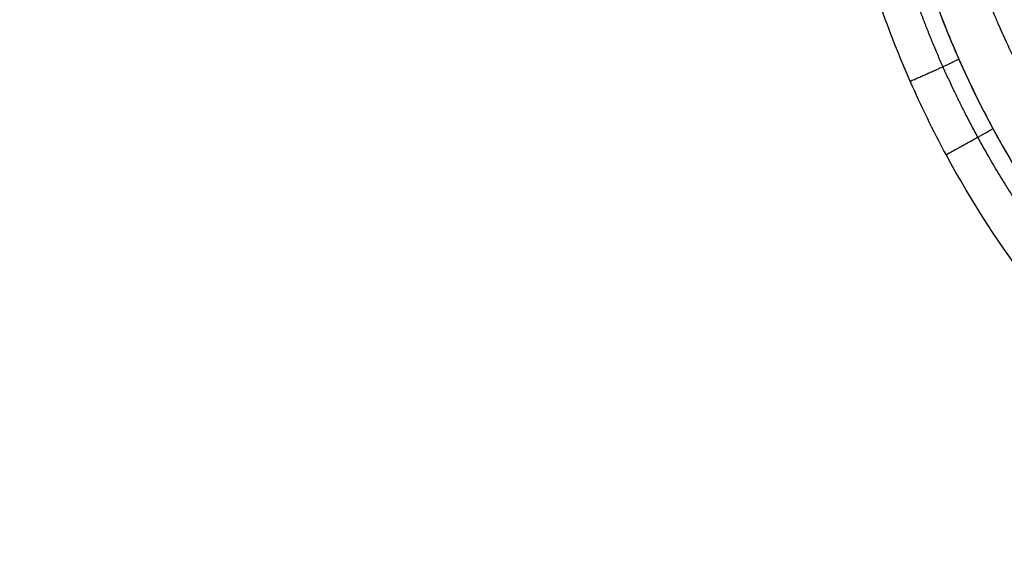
# Model space of a CAD drawing. Header units: millimetres. Extents: x -431 to 432, y -207 to 128.
# Tile 249 of 256: x -52 to -33, y 59 to 69. Entities that reach past the tile are written whole.
import ezdxf

# ---------------------------------------------------------------- set-up
doc = ezdxf.new("R2010")
doc.units = ezdxf.units.MM
doc.header["$MEASUREMENT"] = 0
doc.layers.add('Predefinito', color=7, linetype='Continuous', true_color=0x000000)

# ---------------------------------------------------------------- blocks, each defined once
blk = doc.blocks.new('Blocco 01')
at = {"layer": 'Predefinito'}
for centre, radius in [((-125.647, 270.467, -201), 204), ((-125.647, 270.467, -201), 204), ((-125.647, 270.467, -201), 205), ((-125.647, 270.467, -206), 210), ((-125.647, 270.467, -210), 210), ((-125.647, 270.467, -208), 210)]:
    blk.add_arc(centre, radius, 276.36128, 304.88477, dxfattribs=at)
for points, weights, knots in [([(-34.625, 72.971, -176.388), (-34.264, 70.951, -176.297), (-33.529, 68.997, -176.146), (-31.41, 65.48, -175.745), (-30.022, 63.916, -175.494), (-26.775, 61.386, -174.928), (-24.912, 60.422, -174.61), (-20.957, 59.223, -173.952), (-18.863, 58.995, -173.61), (-14.721, 59.309, -172.947), (-12.675, 59.857, -172.626), (-9.855, 61.211, -172.194), (-8.954, 61.752, -172.058), (-7.266, 62.993, -171.806), (-6.479, 63.694, -171.691), (-5.048, 65.232, -171.486), (-4.403, 66.069, -171.396), (-3.281, 67.851, -171.244), (-2.803, 68.795, -171.183), (-2.032, 70.759, -171.091), (-1.739, 71.777, -171.06), (-1.348, 73.852, -171.031), (-1.25, 74.907, -171.032), (-1.251, 75.963, -171.049)], [0.882045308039, 0.881071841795, 0.879458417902, 0.87513722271, 0.872427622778, 0.866214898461, 0.862712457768, 0.855337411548, 0.851466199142, 0.843865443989, 0.840138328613, 0.835061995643, 0.833455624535, 0.830477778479, 0.829106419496, 0.826655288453, 0.825575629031, 0.8237541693, 0.823012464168, 0.821899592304, 0.821528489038, 0.821173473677, 0.821189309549, 0.821398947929], [0.280664, 0.280664, 0.280664, 0.280664, 0.650803, 0.650803, 1.020942, 1.020942, 1.391081, 1.391081, 1.76122, 1.76122, 2.131359, 2.131359, 2.316428, 2.316428, 2.501498, 2.501498, 2.686567, 2.686567, 2.871637, 2.871637, 3.056706, 3.056706, 3.241776, 3.241776, 3.241776, 3.241776]), ([(-30.284, 62.511, -178.794), (-31.008, 63.175, -178.812), (-31.67, 63.894, -178.831), (-32.869, 65.429, -178.869), (-33.406, 66.246, -178.888), (-34.117, 67.548, -178.917), (-34.335, 67.991, -178.927), (-34.734, 68.887, -178.946), (-34.914, 69.341, -178.956), (-35.399, 70.723, -178.984), (-35.65, 71.67, -179.003), (-35.825, 72.643, -179.022)], [0.851288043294, 0.854718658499, 0.857809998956, 0.863381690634, 0.865862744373, 0.869132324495, 0.870137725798, 0.871968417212, 0.872796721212, 0.875026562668, 0.87617390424, 0.876978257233], [0, 0, 0, 0, 3.051179, 3.051179, 6.102358, 6.102358, 7.627948, 7.627948, 9.153537, 9.153537, 12.204717, 12.204717, 12.204717, 12.204717])]:
    blk.add_rational_spline(points, weights, degree=3, knots=knots, dxfattribs=at)
for points, knots in [([(-35.496, 72.712, -178.406), (-35.326, 71.758, -178.384), (-35.08, 70.821, -178.361), (-34.442, 68.997, -178.311), (-34.051, 68.112, -178.285), (-33.362, 66.841, -178.244), (-33.116, 66.428, -178.23), (-32.591, 65.623, -178.201), (-32.313, 65.231, -178.187), (-31.432, 64.094, -178.143), (-30.785, 63.385, -178.112), (-30.087, 62.735, -178.082)], [0, 0, 0, 0, 0.00286912, 0.00286912, 0.00573806, 0.00573806, 0.00717238, 0.00717238, 0.00860687, 0.00860687, 0.01147548, 0.01147548, 0.01147548, 0.01147548]), ([(-35.496, 72.712, -178.406), (-35.326, 71.757, -178.384), (-35.082, 70.827, -178.361), (-34.608, 69.469, -178.324), (-34.432, 69.022, -178.312), (-34.043, 68.141, -178.285), (-33.83, 67.705, -178.272), (-33.138, 66.425, -178.23), (-32.614, 65.621, -178.202), (-31.444, 64.106, -178.143), (-30.798, 63.395, -178.113), (-30.088, 62.734, -178.082)], [0, 0, 0, 0, 0.00286887, 0.00286887, 0.0043033, 0.0043033, 0.00573774, 0.00573774, 0.00860661, 0.00860661, 0.01147548, 0.01147548, 0.01147548, 0.01147548]), ([(-30.769, 61.985, -179.082), (-31.52, 62.684, -179.094), (-32.202, 63.436, -179.107), (-33.437, 65.038, -179.135), (-33.99, 65.888, -179.15), (-34.719, 67.24, -179.174), (-34.944, 67.7, -179.182), (-35.353, 68.63, -179.198), (-35.538, 69.102, -179.206), (-36.036, 70.536, -179.231), (-36.293, 71.517, -179.248), (-36.472, 72.523, -179.266)], [0, 0, 0, 0, 0.00303221, 0.00303221, 0.00606442, 0.00606442, 0.00758052, 0.00758052, 0.00909663, 0.00909663, 0.01212884, 0.01212884, 0.01212884, 0.01212884])]:
    blk.add_open_spline(points, degree=3, knots=knots, dxfattribs=at)
for points, weights in [([(-35.148, 68.165, -179.19), (-34.322, 68.529, -179.196), (-34.238, 68.581, -178.298)], [1, 0.74210614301, 1]), ([(-34.476, 66.789, -179.166), (-33.667, 67.226, -179.173), (-33.599, 67.278, -178.258)], [1, 0.736084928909, 1])]:
    blk.add_rational_spline(points, weights, degree=2, dxfattribs=at)

msp = doc.modelspace()

# ---------------------------------------------------------------- block references
at = {"layer": 'Predefinito'}
msp.add_blockref('Blocco 01', (0, 0), dxfattribs=at)

doc.saveas('drawing.dxf')
